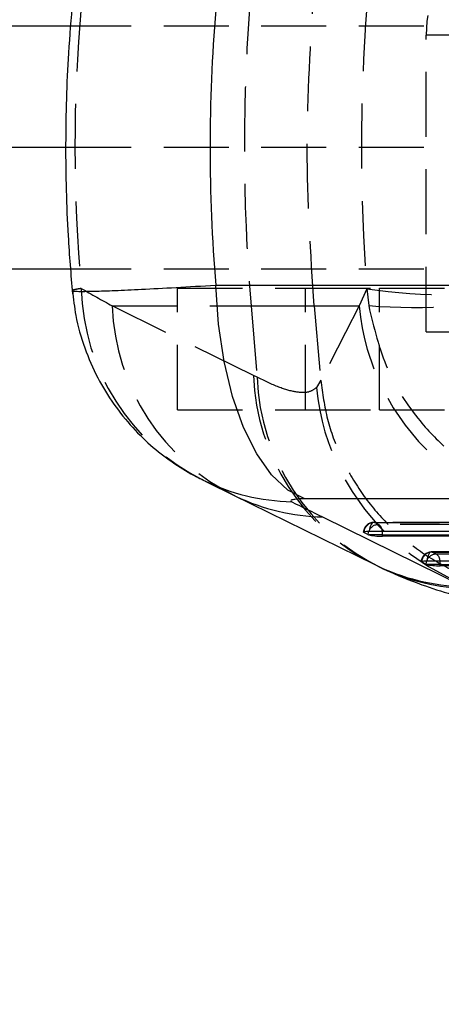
# Model space of a CAD drawing. Extents: x 65 to 748, y 47 to 563.
# Tile 3 of 25: x 289 to 306, y 85 to 124. Entities that reach past the tile are written whole.
import ezdxf

# ---------------------------------------------------------------- set-up
doc = ezdxf.new("R2010")
doc.units = 0
doc.header["$LTSCALE"] = 2
doc.linetypes.add('HIDDEN', pattern=[1.905, 1.27, -0.635])
doc.layers.get('0').update_dxf_attribs({"linetype": 'CONTINUOUS'})
doc.styles.add('SLDTEXTSTYLE0', font='TXT', dxfattribs={"width": 0.75})
doc.dimstyles.new('SLDDIMSTYLE0', dxfattribs={"dimtxt": 7, "dimasz": 6.604, "dimexe": 0, "dimexo": 0.0625, "dimgap": 1.75, "dimtad": 1, "dimdec": 0, "dimrnd": 1e-09, "dimzin": 12, "dimtxsty": 'SLDTEXTSTYLE0', "dimsah": 1, "dimcen": 0.09, "dimazin": 3, "dimtfac": 1, "dimtdec": 0, "dimtofl": 0, "dimtmove": 0, "dimatfit": 3, "dimtolj": 1, "dimtzin": 12})

# ---------------------------------------------------------------- blocks, each defined once
blk = doc.blocks.new('_D_5')
at = {"color": 179, "linetype": 'CONTINUOUS'}
for p, q in [((166.115, 110.803), (166.115, 63.45)), ((311.531, 90.45), (311.531, 63.45)), ((311.531, 65.45), (166.115, 65.45))]:
    blk.add_line(p, q, dxfattribs=at)
for points in [[(166.115, 65.45), (172.719, 64.434), (172.719, 66.466)], [(311.531, 65.45), (304.927, 66.466), (304.927, 64.434)]]:
    blk.add_solid(points, dxfattribs=at)
at = {"color": 179, "linetype": 'CONTINUOUS', "insert": (235.983, 74.474, -50.05), "char_height": 7, "attachment_point": 1, "style": 'SLDTEXTSTYLE0'}
blk.add_mtext('145', dxfattribs=at)
blk = doc.blocks.new('_D_7')
at = {"color": 179, "linetype": 'CONTINUOUS'}
for p, q in [((166.115, 110.803), (166.115, 47.315)), ((366.531, 90.45), (366.531, 47.315)), ((366.531, 49.315), (166.115, 49.315))]:
    blk.add_line(p, q, dxfattribs=at)
for points in [[(166.115, 49.315), (172.719, 48.299), (172.719, 50.331)], [(366.531, 49.315), (359.927, 50.331), (359.927, 48.299)]]:
    blk.add_solid(points, dxfattribs=at)
at = {"color": 179, "linetype": 'CONTINUOUS', "insert": (256.538, 58.339, -50.05), "char_height": 7, "attachment_point": 1, "style": 'SLDTEXTSTYLE0'}
blk.add_mtext('200', dxfattribs=at)

msp = doc.modelspace()

# ---------------------------------------------------------------- linework, layer by layer
at = {"color": 7, "linetype": 'CONTINUOUS'}
for p, q in [((291.350024, 123.700186), (287.496539, 123.700186)), ((291.161711, 118.950186), (287.496539, 118.950186)), ((291.351876, 114.200186), (287.496539, 114.200186)), ((297.022412, 113.571806), (309.894473, 113.571806)), ((296.603999, 105.909953), (297.825026, 105.307623)), ((297.719511, 105.358656), (303.237396, 102.641527)), ((313.382531, 105.214384), (300.510472, 105.214384)), ((301.199707, 104.50501), (306.717596, 101.78788)), ((302.97217, 103.81939), (302.809233, 103.902908)), ((303.542173, 103.805088), (303.012377, 103.805088)), ((303.022681, 103.947995), (317.736019, 103.941938)), ((303.542173, 103.805088), (318.348785, 103.798993)), ((303.542173, 103.752819), (303.542173, 103.805088)), ((318.348785, 103.746723), (303.542173, 103.752819)), ((305.229588, 102.662284), (305.066651, 102.745801)), ((305.799587, 102.647981), (305.269791, 102.647981)), ((305.280096, 102.790888), (321.28571, 102.7843)), ((305.799587, 102.647981), (321.898476, 102.641353)), ((305.799587, 102.595713), (305.799587, 102.647981)), ((321.898476, 102.589084), (305.799587, 102.595713))]:
    msp.add_line(p, q, dxfattribs=at)
at = {"color": 7, "linetype": 'HIDDEN'}
for p, q in [((358.493949, 123.700186), (291.350024, 123.700186)), ((309.988199, 123.350186), (305.249775, 123.350186)), ((306.366148, 123.350186), (305.249775, 123.350186)), ((305.249775, 111.750186), (305.249775, 123.350186)), ((358.493949, 118.950186), (291.161711, 118.950186)), ((358.493949, 114.200186), (291.351876, 114.200186)), ((295.530847, 108.697953), (295.530847, 113.447953)), ((295.530847, 113.447953), (300.530846, 113.447953)), ((300.530846, 108.697953), (300.530846, 113.447953)), ((300.530846, 113.447953), (303.42594, 113.447953)), ((302.924062, 113.428403), (302.626705, 112.757771)), ((302.924062, 113.428403), (303.00024, 112.769482)), ((303.42594, 108.697953), (303.42594, 113.447953)), ((303.42594, 113.447953), (308.033897, 113.447953)), ((298.49746, 110.04064), (292.979574, 112.757771)), ((292.979574, 112.757771), (298.403407, 112.757771)), ((298.403407, 112.757771), (298.638346, 109.97301)), ((298.403407, 112.757771), (300.8706, 112.757771)), ((300.8706, 112.757771), (302.626705, 112.757771)), ((300.8706, 112.757771), (301.124463, 109.854714)), ((305.249775, 111.750186), (309.988199, 111.750186)), ((298.638346, 109.97301), (298.49746, 110.04064)), ((301.124463, 109.854714), (300.960808, 109.565086)), ((301.125413, 109.844001), (301.124463, 109.854714)), ((295.530847, 108.697953), (300.530846, 108.697953)), ((300.530846, 108.697953), (303.42594, 108.697953)), ((303.42594, 108.697953), (308.033897, 108.697953)), ((317.913488, 104.288549), (303.200151, 104.294606)), ((303.224667, 104.290781), (317.938004, 104.284724)), ((303.387603, 104.207262), (303.224667, 104.290781)), ((318.194215, 104.201167), (303.387603, 104.207262)), ((321.463181, 103.130911), (305.457565, 103.137499)), ((305.482081, 103.133675), (321.487696, 103.127085)), ((305.645018, 103.050156), (305.482081, 103.133675)), ((321.743908, 103.043528), (305.645018, 103.050156))]:
    msp.add_line(p, q, dxfattribs=at)
at = {"color": 8, "linetype": 'CONTINUOUS'}
for p, q in [((302.812065, 103.930195), (302.809233, 103.902908)), ((305.069479, 102.773089), (305.066651, 102.745801))]:
    msp.add_line(p, q, dxfattribs=at)
at = {"color": 7, "linetype": 'CONTINUOUS', "flags": 128}
for points in [[(300.510472, 105.214384), (299.840039, 105.555668), (299.204825, 106.14713), (298.62308, 106.971776), (298.111516, 108.005914), (297.684828, 109.219832), (297.355282, 110.578654), (297.132342, 112.04334), (297.022412, 113.571806)], [(302.809233, 103.902908), (302.796739, 103.912145), (302.796277, 103.920792), (302.807859, 103.928593), (302.831146, 103.935314), (302.865437, 103.940756), (302.909716, 103.944754), (302.962656, 103.947192), (303.022681, 103.947995)], [(305.066651, 102.745801), (305.054153, 102.755038), (305.053691, 102.763686), (305.065277, 102.771487), (305.088564, 102.778207), (305.122855, 102.783648), (305.16713, 102.787647), (305.22007, 102.790086), (305.280096, 102.790888)]]:
    msp.add_lwpolyline(points, dxfattribs=at)
at = {"color": 7, "linetype": 'HIDDEN', "flags": 128}
for points in [[(302.626705, 112.757771), (302.092178, 111.721401), (301.125413, 109.844001)], [(303.224667, 104.290781), (303.189764, 104.293928), (303.155253, 104.281685), (303.122437, 104.254517), (303.092568, 104.213455), (303.066778, 104.160056), (303.046046, 104.096352), (303.031156, 104.024759), (303.022681, 103.947995)], [(305.482081, 103.133675), (305.447182, 103.136823), (305.412667, 103.124579), (305.379855, 103.097411), (305.349986, 103.056347), (305.324192, 103.002951), (305.303461, 102.939244), (305.288574, 102.867652), (305.280096, 102.790888)]]:
    msp.add_lwpolyline(points, dxfattribs=at)
at = {"color": 8, "linetype": 'CONTINUOUS', "flags": 128}
for points in [[(303.002043, 103.947912), (302.98509, 103.897091), (302.97217, 103.81939)], [(305.259461, 102.790805), (305.242507, 102.739984), (305.229588, 102.662284)]]:
    msp.add_lwpolyline(points, dxfattribs=at)
at = {"color": 7, "linetype": 'HIDDEN'}
for centre, radius, start, end in [((310.593262, 123.3567), 5.343491, 90.0699751, 180.069841), ((371.810765, 118.950186), 73.668082, 175.17812298, 184.82187702), ((300.402384, 113.667569), 8.638362, 181.5062656, 243.4054852), ((306.287719, 136.968608), 23.779308, 261.8680603, 278.1319397), ((304.802042, 135.455176), 22.757135, 265.4588397, 282.3562), ((301.601775, 113.064702), 8.627662, 182.0387444, 244.0232074), ((311.738186, 113.589398), 9.149354, 185.2150754, 269.2414559), ((307.123403, 110.348716), 8.631443, 182.045446, 243.2425071), ((307.287497, 110.298167), 8.655261, 182.1529739, 244.3624251), ((310.086756, 110.413451), 9.165296, 185.3110584, 271.1853467), ((303.199984, 103.888606), 0.406, 89.9764132, 175.9441305), ((303.221732, 103.877785), 0.413006, 89.5928077, 172.7096405), ((303.383948, 103.796427), 0.410851, 89.4902206, 158.3639033), ((303.213079, 103.94172), 0.31776, 1.093913, 56.6856002), ((305.457399, 102.7315), 0.406, 89.9764132, 175.9441305), ((305.479154, 102.72067), 0.413015, 89.5939309, 172.7085173), ((305.641346, 102.63935), 0.410822, 89.4879676, 158.3668596), ((305.470493, 102.784608), 0.317764, 1.0947897, 56.6859847)]:
    msp.add_arc(centre, radius, start, end, dxfattribs=at)
at = {"color": 8, "linetype": 'CONTINUOUS'}
for centre, radius, start, end in [((300.195659, 113.442592), 8.345067, 243.9831661, 268.6162428), ((301.39985, 112.842469), 8.339861, 244.6015758, 268.6248595), ((302.714343, 103.810805), 0.82785, 359.6043804, 9.5243784), ((307.078366, 110.058908), 8.349503, 244.9458559, 268.6746232), ((304.910478, 102.648829), 0.88911, 359.9453597, 9.1803671)]:
    msp.add_arc(centre, radius, start, end, dxfattribs=at)
at = {"color": 7, "linetype": 'CONTINUOUS'}
for centre, radius, start, end in [((303.065766, 104.018857), 0.220334, 244.8625708, 255.9771444), ((306.917477, 110.12374), 8.338257, 243.810016, 268.6263966), ((305.323189, 102.861723), 0.220311, 244.8583285, 255.9733215)]:
    msp.add_arc(centre, radius, start, end, dxfattribs=at)
at = {"color": 7, "linetype": 'HIDDEN'}
for centre, major_axis, ratio, start_param, end_param in [((373.326886, 118.950186), (81.806219, 0), 0.868515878, 3.063968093, 3.219217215), ((371.10688, 118.950186), (0, 71.05), 0.962556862, 1.49300101, 1.648591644), ((347.531313, 118.950186), (136.686378, -65.460758), 0.202085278, 4.390714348, 4.40035625)]:
    msp.add_ellipse(centre, major_axis=major_axis, ratio=ratio, start_param=start_param, end_param=end_param, dxfattribs=at)
at = {"color": 7, "linetype": 'CONTINUOUS'}
for centre, major_axis, ratio, start_param, end_param in [((373.326886, 118.950186), (76.524039, 0), 0.928466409, 3.065821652, 3.217363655), ((346.975971, 109.901258), (133.012334, -57.826285), 0.166350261, 4.424561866, 4.434203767), ((303.362921, 103.80895), (0.405988, -0.025303), 0.123413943, 3.678085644, 5.177356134), ((305.620337, 102.651843), (0.405988, -0.025303), 0.123413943, 3.678085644, 5.177356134)]:
    msp.add_ellipse(centre, major_axis=major_axis, ratio=ratio, start_param=start_param, end_param=end_param, dxfattribs=at)
at = {"color": 7, "linetype": 'HIDDEN'}
for points, knots in [([(300.8706, 112.757771), (300.735828, 114.814017), (300.465251, 118.942249), (300.735141, 123.070571), (300.8706, 125.142602)], [0, 0, 0, 0, 0.498093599, 1, 1, 1, 1]), ([(291.767007, 113.440498), (291.671263, 113.424799), (291.458033, 113.389836), (291.441632, 113.36946), (291.432596, 113.358233)], [0, 0, 0, 0, 0.449020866, 1, 1, 1, 1]), ([(303.00024, 112.769482), (303.201659, 111.919236), (303.588305, 110.287086), (304.813556, 108.391769), (306.142597, 107.031363), (307.667979, 105.943897), (309.421544, 105.190089), (310.949782, 104.90206), (311.750134, 104.858404), (311.968699, 104.854575), (311.974969, 104.854465)], [0, 0, 0, 0, 0.1967580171, 0.3777006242, 0.5053078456, 0.6329408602, 0.8098475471, 0.9480611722, 0.9985099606, 1, 1, 1, 1]), ([(300.960808, 109.565086), (300.867174, 109.495126), (300.679911, 109.355211), (300.17661, 109.367424), (299.518865, 109.542921), (298.93185, 109.829648), (298.638346, 109.97301)], [0, 0, 0, 0, 0.2470928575, 0.4941738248, 0.747089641, 1, 1, 1, 1]), ([(301.125413, 109.844001), (301.196956, 109.335887), (301.340042, 108.31966), (301.872177, 106.866207), (302.62725, 105.520579), (303.598488, 104.317873), (304.760215, 103.298322), (306.074123, 102.483159), (307.508081, 101.904004), (308.93163, 101.588516), (309.922129, 101.524547), (310.39783, 101.532967), (310.448249, 101.53386)], [0, 0, 0, 0, 0.112007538, 0.224015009, 0.336022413, 0.448029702, 0.560039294, 0.672048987, 0.784062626, 0.896076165, 0.988985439, 1, 1, 1, 1])]:
    msp.add_open_spline(points, degree=3, knots=knots, dxfattribs=at)
at = {"color": 7, "linetype": 'CONTINUOUS'}
for points, knots in [([(291.424236, 124.670122), (291.367996, 123.994484), (291.212874, 122.130933), (291.127738, 119.067365), (291.202792, 115.925103), (291.362305, 113.983919), (291.424236, 113.23025)], [0, 0, 0, 0, 0.177589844, 0.489829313, 0.801925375, 1, 1, 1, 1]), ([(291.43387, 113.358404), (291.465255, 113.032153), (291.538811, 112.267539), (291.876025, 111.119485), (292.379717, 109.953592), (293.01639, 108.911062), (293.750599, 107.998873), (294.552904, 107.220972), (295.395568, 106.587287), (296.060681, 106.170062), (296.45141, 105.992326), (296.543604, 105.950388)], [0, 0, 0, 0, 0.104212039, 0.244234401, 0.378693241, 0.50788805, 0.631923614, 0.750773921, 0.862784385, 0.967623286, 1, 1, 1, 1]), ([(300.510472, 105.214384), (300.501743, 105.214372), (300.393838, 105.214213), (300.206197, 105.207743), (300.041111, 105.18652), (299.951972, 105.156001), (299.946447, 105.126807), (299.984311, 105.10549), (299.994136, 105.099958)], [0, 0, 0, 0, 0.02100159, 0.259604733, 0.498148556, 0.658262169, 0.911320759, 1, 1, 1, 1]), ([(303.236852, 102.642849), (303.307701, 102.606807), (303.408683, 102.555435), (303.51418, 102.510517), (303.54566, 102.497114)], [0, 0, 0, 0, 0.701603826, 1, 1, 1, 1]), ([(303.548324, 102.49541), (303.586384, 102.476888), (304.075662, 102.238787), (304.944399, 101.888335), (306.180363, 101.480265), (307.337384, 101.217065), (308.371354, 101.060399), (309.071904, 101.052282), (309.346824, 101.049097)], [0, 0, 0, 0, 0.0240926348, 0.3097175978, 0.5307864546, 0.7208928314, 0.8904690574, 1, 1, 1, 1])]:
    msp.add_open_spline(points, degree=3, knots=knots, dxfattribs=at)
at = {"color": 8, "linetype": 'CONTINUOUS'}
msp.add_open_spline([(291.432596, 113.358233), (291.426725, 113.355964), (291.381173, 113.338357), (291.605775, 113.325421), (292.156155, 113.327781), (293.058722, 113.359018), (294.123796, 113.407446), (295.439297, 113.476728), (296.494706, 113.540114), (297.022412, 113.571806)], degree=3, knots=[0, 0, 0, 0, 0.023119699, 0.179391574, 0.377730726, 0.526679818, 0.675630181, 0.837814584, 1, 1, 1, 1], dxfattribs=at)

# ---------------------------------------------------------------- dimensions: what is measured, and where the dimension line sits
at = {"color": 179, "linetype": 'CONTINUOUS'}
dim = msp.add_linear_dim(base=(166.115443, 65.450186), p1=(311.530846, 92.450186), p2=(166.115443, 112.80261), dimstyle='SLDDIMSTYLE0', dxfattribs=at)
dim.commit()
dim.dimension.update_dxf_attribs({"geometry": '_D_5', "text_midpoint": (246.585362, 65.450186), "dimtype": 160})
dim = msp.add_linear_dim(base=(166.115443, 49.315291), p1=(366.530846, 92.450186), p2=(166.115443, 112.80261), angle=0, dimstyle='SLDDIMSTYLE0', dxfattribs=at)
dim.commit()
dim.dimension.update_dxf_attribs({"geometry": '_D_7', "text_midpoint": (267.139886, 49.315291), "dimtype": 160})

doc.saveas('drawing.dxf')
